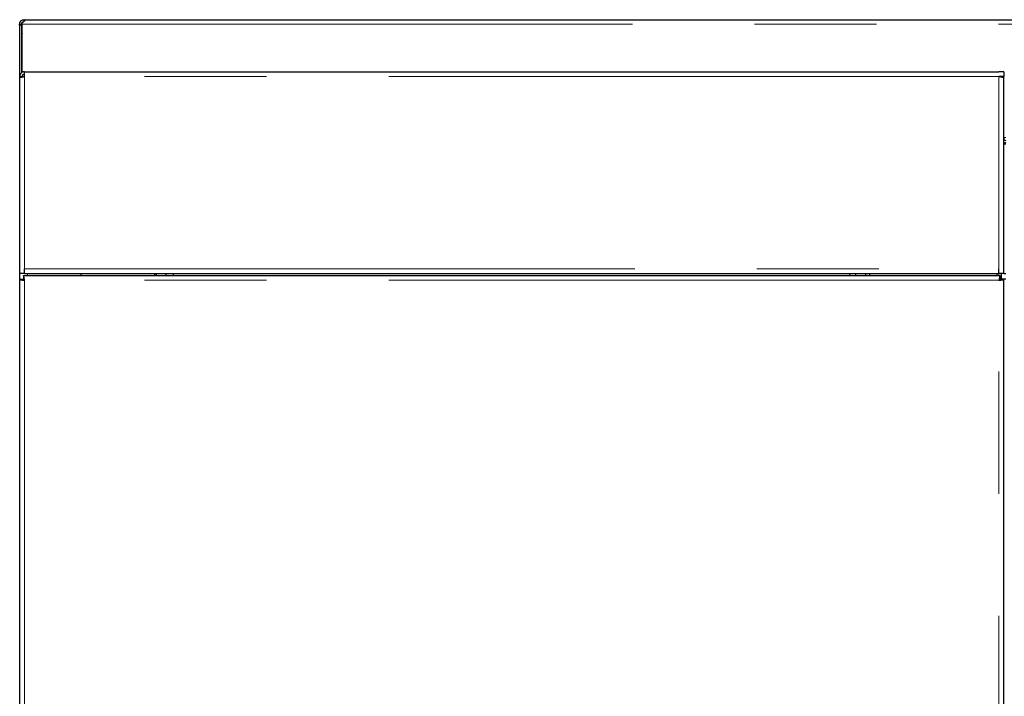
# Model space of a CAD drawing. Header units: millimetres. Extents: x 27 to 265, y 60 to 148.
# Tile 54 of 78: x 164 to 174, y 85 to 92. Entities that reach past the tile are written whole.
import ezdxf

# ---------------------------------------------------------------- set-up
doc = ezdxf.new("R2010")
doc.units = ezdxf.units.MM
doc.linetypes.add('PHANTOM', pattern=[12.7, 6.35, -1.27, 1.27, -1.27, 1.27, -1.27])

msp = doc.modelspace()

# ---------------------------------------------------------------- linework, layer by layer
at = {"color": 7, "linetype": 'Continuous', "lineweight": 25}
for p, q in [((164.258, 91.886), (164.258, 91.903)), ((164.277, 91.931), (164.277, 91.911)), ((164.277, 91.931), (164.288, 91.931)), ((164.288, 91.931), (211.469, 91.931)), ((164.232, 91.886), (164.252, 91.886)), ((164.232, 91.876), (164.232, 91.886)), ((164.252, 91.876), (164.232, 91.876)), ((164.232, 91.876), (164.232, 91.341)), ((164.252, 91.876), (164.252, 91.886)), ((164.252, 91.876), (164.252, 91.38)), ((164.258, 91.383), (164.258, 91.886)), ((164.252, 91.751), (164.258, 91.751)), ((164.282, 91.341), (164.282, 91.391)), ((164.282, 91.391), (174.422, 91.391)), ((174.472, 91.391), (174.422, 91.391)), ((174.472, 91.391), (174.472, 91.341)), ((164.232, 91.341), (164.257, 91.341)), ((164.232, 91.341), (164.232, 91.327)), ((164.232, 91.327), (164.232, 89.291)), ((164.257, 91.341), (164.257, 91.336)), ((164.258, 91.336), (164.258, 91.344)), ((174.472, 91.341), (174.422, 91.341)), ((174.447, 91.336), (174.447, 91.341)), ((174.472, 91.327), (174.472, 91.341)), ((174.472, 89.291), (174.472, 91.327)), ((174.492, 90.637), (174.472, 90.637)), ((164.282, 89.291), (164.282, 89.341)), ((174.422, 89.291), (174.422, 89.341)), ((164.282, 89.291), (164.232, 89.291)), ((164.232, 89.291), (164.232, 89.232)), ((164.272, 89.271), (174.433, 89.271)), ((164.272, 89.271), (164.272, 89.246)), ((164.272, 89.246), (164.272, 89.224)), ((164.282, 89.291), (174.422, 89.291)), ((164.872, 89.271), (164.872, 89.291)), ((165.634, 89.291), (165.634, 89.271)), ((165.654, 89.291), (165.654, 89.271)), ((165.752, 89.291), (165.752, 89.271)), ((165.831, 89.291), (165.831, 89.271)), ((172.869, 89.291), (172.869, 89.271)), ((172.929, 89.291), (172.929, 89.271)), ((173.033, 89.291), (173.033, 89.271)), ((173.076, 89.291), (173.076, 89.271)), ((174.402, 89.271), (174.402, 89.291)), ((174.472, 89.291), (174.422, 89.291)), ((174.433, 89.271), (174.433, 89.246)), ((174.433, 89.224), (174.433, 89.246)), ((174.447, 89.232), (174.447, 89.291)), ((174.472, 89.291), (174.492, 89.291)), ((164.232, 89.232), (164.232, 64.13)), ((164.232, 89.232), (164.257, 89.232)), ((174.472, 89.232), (174.447, 89.232)), ((174.472, 64.13), (174.472, 89.232)), ((174.492, 89.232), (174.472, 89.232))]:
    msp.add_line(p, q, dxfattribs=at)
at = {"color": 8, "linetype": 'PHANTOM', "lineweight": 18}
for p, q in [((164.258, 91.886), (211.424, 91.886)), ((174.422, 91.341), (164.282, 91.341)), ((164.282, 89.341), (164.282, 91.341)), ((174.422, 89.341), (174.422, 91.341)), ((174.492, 90.706), (174.472, 90.706)), ((164.282, 89.341), (174.422, 89.341)), ((164.312, 89.291), (164.312, 89.271)), ((174.422, 89.271), (174.422, 89.291)), ((164.282, 89.221), (164.282, 64.141)), ((174.422, 89.221), (164.282, 89.221)), ((174.422, 64.141), (174.422, 89.221))]:
    msp.add_line(p, q, dxfattribs=at)
at = {"color": 7, "linetype": 'Continuous', "lineweight": 25}
for radius, start, end in [(0.025, 180, 258.463), (0.05, 240, 264.2608)]:
    msp.add_arc((174.497, 90.701), radius, start, end, dxfattribs=at)
for points, knots in [([(164.232, 91.886), (164.233, 91.889), (164.233, 91.894), (164.235, 91.903), (164.239, 91.911), (164.245, 91.919), (164.253, 91.925), (164.261, 91.929), (164.27, 91.931), (164.275, 91.931), (164.277, 91.931)], [0, 0, 0, 0, 0.11536, 0.238974, 0.368203, 0.500002, 0.631871, 0.760883, 0.883218, 1, 1, 1, 1]), ([(164.252, 91.886), (164.253, 91.888), (164.253, 91.891), (164.254, 91.895), (164.256, 91.9), (164.26, 91.904), (164.264, 91.908), (164.269, 91.91), (164.273, 91.911), (164.276, 91.911), (164.277, 91.911)], [0, 0, 0, 0, 0.124762, 0.249962, 0.375115, 0.500055, 0.624957, 0.749917, 0.873756, 1, 1, 1, 1]), ([(164.288, 91.931), (164.288, 91.931), (164.288, 91.931), (164.286, 91.927), (164.283, 91.922), (164.279, 91.916), (164.275, 91.911), (164.27, 91.906), (164.264, 91.903), (164.26, 91.903), (164.258, 91.903)], [0, 0, 0, 0, 0.156783, 0.30949, 0.45436, 0.588146, 0.708929, 0.816037, 0.910759, 1, 1, 1, 1]), ([(164.258, 91.79), (164.257, 91.789), (164.252, 91.777), (164.252, 91.764), (164.252, 91.751)], [0, 0, 0, 0, 0.082767, 1, 1, 1, 1]), ([(164.282, 91.391), (164.277, 91.39), (164.265, 91.389), (164.25, 91.38), (164.239, 91.367), (164.233, 91.353), (164.233, 91.344), (164.232, 91.341)], [0, 0, 0, 0, 0.218165, 0.436341, 0.654513, 0.872657, 1, 1, 1, 1]), ([(164.232, 91.327), (164.233, 91.328), (164.234, 91.33), (164.243, 91.333), (164.256, 91.336), (164.27, 91.338), (164.279, 91.34), (164.282, 91.341)], [0, 0, 0, 0, 0.21814, 0.436284, 0.654494, 0.872652, 1, 1, 1, 1]), ([(164.282, 91.366), (164.279, 91.365), (164.274, 91.365), (164.266, 91.36), (164.26, 91.353), (164.258, 91.346), (164.258, 91.342), (164.257, 91.341)], [0, 0, 0, 0, 0.22844, 0.456793, 0.685045, 0.913338, 1, 1, 1, 1]), ([(174.422, 91.341), (174.428, 91.34), (174.44, 91.338), (174.455, 91.335), (174.466, 91.331), (174.472, 91.329), (174.472, 91.327), (174.472, 91.327)], [0, 0, 0, 0, 0.218169, 0.436328, 0.654488, 0.872652, 1, 1, 1, 1]), ([(164.282, 89.221), (164.282, 89.227), (164.28, 89.24), (164.277, 89.257), (164.274, 89.268), (164.273, 89.27), (164.272, 89.271)], [0, 0, 0, 0, 0.249991, 0.499997, 0.750003, 1, 1, 1, 1]), ([(164.282, 89.221), (164.282, 89.224), (164.28, 89.231), (164.277, 89.239), (164.274, 89.245), (164.273, 89.245), (164.272, 89.246)], [0, 0, 0, 0, 0.250033, 0.500028, 0.750023, 1, 1, 1, 1]), ([(174.433, 89.271), (174.432, 89.27), (174.431, 89.268), (174.428, 89.257), (174.425, 89.24), (174.423, 89.227), (174.422, 89.221)], [0, 0, 0, 0, 0.249991, 0.500003, 0.750011, 1, 1, 1, 1]), ([(174.433, 89.246), (174.432, 89.245), (174.431, 89.245), (174.428, 89.239), (174.425, 89.231), (174.423, 89.224), (174.422, 89.221)], [0, 0, 0, 0, 0.249953, 0.499972, 0.749975, 1, 1, 1, 1]), ([(164.232, 89.232), (164.233, 89.231), (164.235, 89.229), (164.246, 89.226), (164.263, 89.223), (164.276, 89.222), (164.282, 89.221)], [0, 0, 0, 0, 0.249979, 0.499985, 0.749987, 1, 1, 1, 1]), ([(164.257, 89.232), (164.258, 89.231), (164.259, 89.229), (164.264, 89.226), (164.273, 89.223), (164.279, 89.222), (164.282, 89.221)], [0, 0, 0, 0, 0.249947, 0.499929, 0.749926, 1, 1, 1, 1]), ([(174.422, 89.221), (174.429, 89.222), (174.442, 89.223), (174.459, 89.226), (174.47, 89.229), (174.472, 89.231), (174.472, 89.232)], [0, 0, 0, 0, 0.250017, 0.499999, 0.75001, 1, 1, 1, 1]), ([(174.422, 89.221), (174.426, 89.222), (174.432, 89.223), (174.441, 89.226), (174.446, 89.229), (174.447, 89.231), (174.447, 89.232)], [0, 0, 0, 0, 0.250025, 0.500028, 0.750047, 1, 1, 1, 1])]:
    msp.add_open_spline(points, degree=3, knots=knots, dxfattribs=at)

doc.saveas('drawing.dxf')
